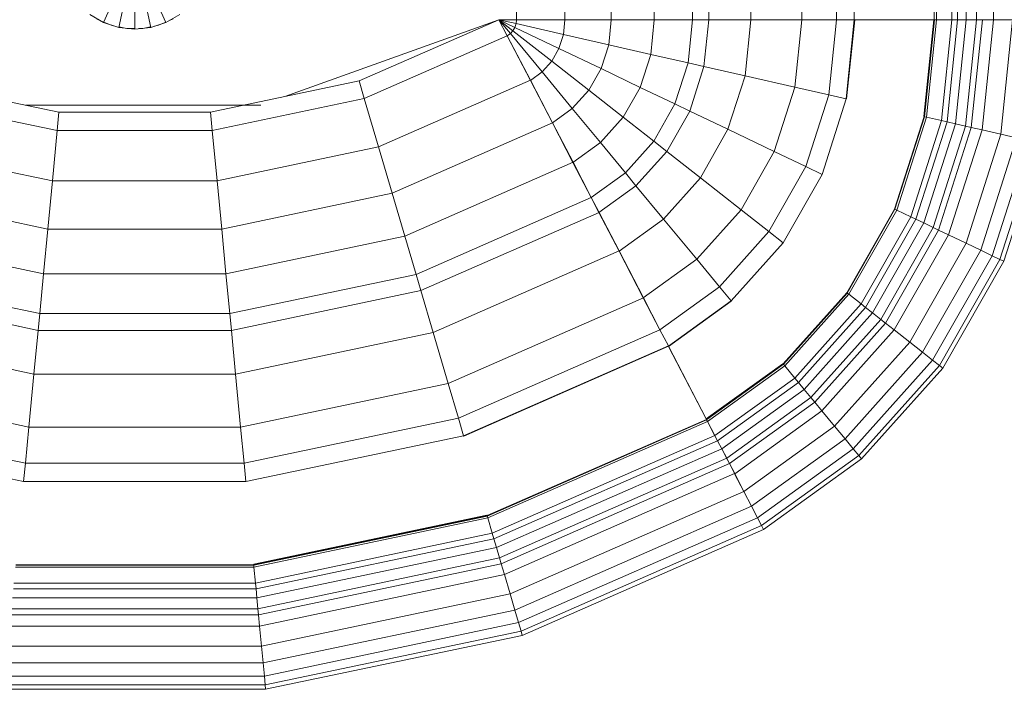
# Model space of a CAD drawing. Header units: millimetres. Extents: x 19459 to 41104, y 2709 to 43059.
# Tile 19 of 58: x 21750 to 22072, y 42128 to 42347. Entities that reach past the tile are written whole.
import ezdxf

# ---------------------------------------------------------------- set-up
doc = ezdxf.new("R2010")
doc.units = ezdxf.units.MM
doc.layers.add('M-EQPM-____-OTLN', color=50, linetype='Continuous', lineweight=20)

# ---------------------------------------------------------------- blocks, each defined once
blk = doc.blocks.new('Прямая форма - 83 new-608916-В_Этаж 01_Вентиляция')
at = {"layer": 'M-EQPM-____-OTLN', "color": 9}
for p, q in [((124.56, -229.09), (124.56, -183.27)), ((140.36, -229.09), (140.36, -183.27)), ((155.5, -229.09), (155.5, -183.27)), ((169.53, -229.09), (169.53, -183.27)), ((182.02, -229.09), (182.02, -183.27)), ((187.3, -229.09), (187.3, -183.27)), ((201.03, -229.09), (201.03, -183.27)), ((217.65, -229.09), (217.65, -183.27)), ((229.01, -229.09), (229.01, -183.27)), ((234.78, -229.09), (234.78, -183.27)), ((260.84, -229.09), (260.84, -183.27)), ((261.6, -229.09), (261.6, -183.27)), ((266.64, -229.09), (266.64, -183.27)), ((268.48, -229.09), (268.48, -183.27)), ((271.3, -229.09), (271.3, -183.27)), ((274.68, -229.09), (274.68, -183.27)), ((280.15, -229.09), (280.15, -183.27)), ((-10.17, -229.97), (-5.13, -218.67)), ((-5.2, -231.59), (-2.62, -219.48)), ((0, -219.76), (0, -232.13)), ((2.62, -219.48), (5.2, -231.59)), ((5.13, -218.67), (10.17, -229.97)), ((-14.69, -227.36), (-10.17, -229.97)), ((10.17, -229.97), (14.69, -227.36)), ((-11.3, -229.32), (-12.5, -228.79)), ((-10.17, -229.97), (-5.2, -231.59)), ((-7.73, -230.91), (-10.11, -229.85)), ((-6.44, -231.18), (-7.73, -230.91)), ((5.2, -231.59), (10.17, -229.97)), ((7.73, -230.91), (6.44, -231.18)), ((10.11, -229.85), (7.73, -230.91)), ((12.5, -228.79), (11.3, -229.32)), ((118.83, -229.09), (49.02, -254.19)), ((73.23, -249.09), (118.83, -229.07)), ((124.56, -229.09), (118.83, -229.09)), ((118.83, -229.09), (124.43, -230.37)), ((118.83, -229.09), (124.56, -229.09)), ((118.83, -229.09), (124.04, -231.59)), ((118.83, -229.09), (124.43, -230.37)), ((118.83, -229.09), (123.41, -232.69)), ((118.83, -229.09), (124.04, -231.59)), ((118.83, -229.09), (122.57, -233.63)), ((118.83, -229.09), (123.41, -232.69)), ((118.83, -229.09), (121.56, -234.36)), ((118.83, -229.09), (122.57, -233.63)), ((121.57, -234.34), (118.85, -229.09)), ((124.04, -231.59), (124.43, -230.37)), ((124.04, -231.59), (124.43, -230.37)), ((124.43, -230.37), (124.56, -229.09)), ((124.43, -230.37), (124.56, -229.09)), ((139.86, -233.89), (124.43, -230.37)), ((139.86, -233.89), (124.43, -230.37)), ((140.36, -229.09), (124.56, -229.09)), ((140.36, -229.09), (124.56, -229.09)), ((139.86, -233.89), (140.36, -229.09)), ((139.86, -233.89), (140.36, -229.09)), ((155.5, -229.09), (140.36, -229.09)), ((155.5, -229.09), (140.36, -229.09)), ((154.66, -237.26), (155.5, -229.09)), ((154.66, -237.26), (155.5, -229.09)), ((169.53, -229.09), (155.5, -229.09)), ((169.53, -229.09), (155.5, -229.09)), ((168.36, -240.39), (169.53, -229.09)), ((168.36, -240.39), (169.53, -229.09)), ((182.02, -229.09), (169.53, -229.09)), ((182.02, -229.09), (169.53, -229.09)), ((180.56, -243.17), (182.02, -229.09)), ((180.56, -243.17), (182.02, -229.09)), ((187.3, -229.09), (182.02, -229.09)), ((187.3, -229.09), (182.02, -229.09)), ((185.73, -244.35), (187.3, -229.09)), ((185.73, -244.35), (187.3, -229.09)), ((201.03, -229.09), (187.3, -229.09)), ((201.03, -229.09), (187.3, -229.09)), ((199.15, -247.41), (201.03, -229.09)), ((199.15, -247.41), (201.03, -229.09)), ((217.65, -229.09), (201.03, -229.09)), ((217.65, -229.09), (201.03, -229.09)), ((215.38, -251.11), (217.65, -229.09)), ((215.38, -251.11), (217.65, -229.09)), ((229.01, -229.09), (217.65, -229.09)), ((229.01, -229.09), (217.65, -229.09)), ((226.48, -253.64), (229.01, -229.09)), ((226.48, -253.64), (229.01, -229.09)), ((234.78, -229.09), (229.01, -229.09)), ((234.78, -229.09), (229.01, -229.09)), ((232.12, -254.93), (234.78, -229.09)), ((232.12, -254.93), (234.78, -229.09)), ((232.25, -254.96), (234.91, -229.09)), ((232.25, -254.96), (234.91, -229.09)), ((260.84, -229.09), (234.78, -229.09)), ((234.91, -229.09), (234.78, -229.09)), ((260.71, -229.09), (234.91, -229.09)), ((257.45, -260.7), (260.71, -229.09)), ((257.45, -260.7), (260.71, -229.09)), ((257.58, -260.73), (260.84, -229.09)), ((257.58, -260.73), (260.84, -229.09)), ((257.71, -260.76), (260.97, -229.09)), ((257.71, -260.76), (260.97, -229.09)), ((258.32, -260.9), (261.6, -229.09)), ((258.32, -260.9), (261.6, -229.09)), ((260.84, -229.09), (260.71, -229.09)), ((260.97, -229.09), (260.84, -229.09)), ((261.6, -229.09), (260.97, -229.09)), ((266.64, -229.09), (261.6, -229.09)), ((266.64, -229.09), (261.6, -229.09)), ((263.25, -262.03), (266.64, -229.09)), ((263.25, -262.03), (266.64, -229.09)), ((265.04, -262.43), (268.48, -229.09)), ((265.04, -262.43), (268.48, -229.09)), ((268.48, -229.09), (266.64, -229.09)), ((268.48, -229.09), (266.64, -229.09)), ((267.8, -263.06), (271.3, -229.09)), ((267.8, -263.06), (271.3, -229.09)), ((271.3, -229.09), (268.48, -229.09)), ((271.3, -229.09), (268.48, -229.09)), ((271.1, -263.82), (274.68, -229.09)), ((271.1, -263.82), (274.68, -229.09)), ((274.68, -229.09), (271.3, -229.09)), ((274.68, -229.09), (271.3, -229.09)), ((272.96, -264.24), (276.59, -229.09)), ((272.96, -264.24), (276.59, -229.09)), ((276.59, -229.09), (274.68, -229.09)), ((276.59, -229.09), (274.68, -229.09)), ((276.45, -265.04), (280.15, -229.09)), ((276.45, -265.04), (280.15, -229.09)), ((280.15, -229.09), (276.59, -229.09)), ((280.15, -229.09), (276.59, -229.09)), ((286.45, -229.09), (280.15, -229.09)), ((286.45, -229.09), (280.15, -229.09)), ((282.6, -266.44), (286.45, -229.09)), ((282.6, -266.44), (286.45, -229.09)), ((-5.2, -231.59), (0, -232.13)), ((-2.61, -232), (-5.17, -231.45)), ((0, -232), (-2.61, -232)), ((0, -232.13), (5.2, -231.59)), ((2.61, -232), (1.3, -232)), ((5.17, -231.45), (2.61, -232)), ((74.91, -254.82), (121.57, -234.34)), ((74.91, -254.82), (121.57, -234.34)), ((121.56, -234.36), (122.57, -233.63)), ((121.56, -234.36), (122.57, -233.63)), ((129.09, -248.88), (121.56, -234.36)), ((129.11, -248.85), (121.57, -234.34)), ((122.57, -233.63), (123.41, -232.69)), ((122.57, -233.63), (123.41, -232.69)), ((132.89, -246.14), (122.57, -233.63)), ((132.89, -246.14), (122.57, -233.63)), ((123.41, -232.69), (124.04, -231.59)), ((123.41, -232.69), (124.04, -231.59)), ((136.04, -242.61), (123.41, -232.69)), ((136.04, -242.61), (123.41, -232.69)), ((138.4, -238.46), (124.04, -231.59)), ((138.4, -238.46), (124.04, -231.59)), ((138.4, -238.46), (139.86, -233.89)), ((138.4, -238.46), (139.86, -233.89)), ((154.66, -237.26), (139.86, -233.89)), ((154.66, -237.26), (139.86, -233.89)), ((152.17, -245.06), (154.66, -237.26)), ((152.17, -245.06), (154.66, -237.26)), ((168.36, -240.39), (154.66, -237.26)), ((168.36, -240.39), (154.66, -237.26)), ((136.04, -242.61), (138.4, -238.46)), ((136.04, -242.61), (138.4, -238.46)), ((152.17, -245.06), (138.4, -238.46)), ((152.17, -245.06), (138.4, -238.46)), ((164.92, -251.17), (168.36, -240.39)), ((164.92, -251.17), (168.36, -240.39)), ((180.56, -243.17), (168.36, -240.39)), ((180.56, -243.17), (168.36, -240.39)), ((132.89, -246.14), (136.04, -242.61)), ((132.89, -246.14), (136.04, -242.61)), ((148.15, -252.12), (136.04, -242.61)), ((148.15, -252.12), (136.04, -242.61)), ((176.28, -256.6), (180.56, -243.17)), ((176.28, -256.6), (180.56, -243.17)), ((185.73, -244.35), (180.56, -243.17)), ((185.73, -244.35), (180.56, -243.17)), ((129.09, -248.88), (132.89, -246.14)), ((129.09, -248.88), (132.89, -246.14)), ((142.78, -258.12), (132.89, -246.14)), ((142.78, -258.12), (132.89, -246.14)), ((148.15, -252.12), (152.17, -245.06)), ((148.15, -252.12), (152.17, -245.06)), ((164.92, -251.17), (152.17, -245.06)), ((164.92, -251.17), (152.17, -245.06)), ((181.08, -258.9), (185.73, -244.35)), ((181.08, -258.9), (185.73, -244.35)), ((199.15, -247.41), (185.73, -244.35)), ((199.15, -247.41), (185.73, -244.35)), ((-73.23, -249.09), (-24.73, -259.3)), ((24.73, -259.3), (73.23, -249.09)), ((74.91, -254.82), (73.23, -249.09)), ((74.91, -254.82), (73.23, -249.09)), ((79.55, -270.61), (129.11, -248.85)), ((79.55, -270.61), (129.11, -248.85)), ((136.31, -262.79), (129.09, -248.88)), ((136.33, -262.77), (129.11, -248.85)), ((193.57, -264.88), (199.15, -247.41)), ((193.57, -264.88), (199.15, -247.41)), ((215.38, -251.11), (199.15, -247.41)), ((215.38, -251.11), (199.15, -247.41)), ((142.78, -258.12), (148.15, -252.12)), ((142.78, -258.12), (148.15, -252.12)), ((159.36, -260.93), (148.15, -252.12)), ((159.36, -260.93), (148.15, -252.12)), ((159.36, -260.93), (164.92, -251.17)), ((159.36, -260.93), (164.92, -251.17)), ((176.28, -256.6), (164.92, -251.17)), ((176.28, -256.6), (164.92, -251.17)), ((208.67, -272.12), (215.38, -251.11)), ((208.67, -272.12), (215.38, -251.11)), ((226.48, -253.64), (215.38, -251.11)), ((226.48, -253.64), (215.38, -251.11)), ((219, -277.06), (226.48, -253.64)), ((219, -277.06), (226.48, -253.64)), ((232.12, -254.93), (226.48, -253.64)), ((232.12, -254.93), (226.48, -253.64)), ((-74.91, -254.82), (-25.3, -265.27)), ((-74.91, -254.82), (-25.3, -265.27)), ((25.3, -265.27), (74.91, -254.82)), ((25.3, -265.27), (74.91, -254.82)), ((79.55, -270.61), (74.91, -254.82)), ((79.55, -270.61), (74.91, -254.82)), ((169.35, -268.77), (176.28, -256.6)), ((169.35, -268.77), (176.28, -256.6)), ((181.08, -258.9), (176.28, -256.6)), ((181.08, -258.9), (176.28, -256.6)), ((224.25, -279.58), (232.12, -254.93)), ((224.25, -279.58), (232.12, -254.93)), ((232.25, -254.96), (232.12, -254.93)), ((232.25, -254.96), (232.12, -254.93)), ((41.1, -257.04), (-35.49, -257.04)), ((-25.3, -265.27), (-24.73, -259.3)), ((-25.3, -265.27), (-24.73, -259.3)), ((-24.73, -259.3), (24.73, -259.3)), ((25.3, -265.27), (24.73, -259.3)), ((25.3, -265.27), (24.73, -259.3)), ((136.31, -262.79), (142.78, -258.12)), ((136.31, -262.79), (142.78, -258.12)), ((151.94, -269.23), (142.78, -258.12)), ((151.94, -269.23), (142.78, -258.12)), ((173.57, -272.09), (181.08, -258.9)), ((173.57, -272.09), (181.08, -258.9)), ((193.57, -264.88), (181.08, -258.9)), ((193.57, -264.88), (181.08, -258.9)), ((84, -285.74), (136.33, -262.77)), ((84, -285.74), (136.33, -262.77)), ((143, -275.69), (136.31, -262.79)), ((143.01, -275.66), (136.33, -262.77)), ((151.94, -269.23), (159.36, -260.93)), ((151.94, -269.23), (159.36, -260.93)), ((169.35, -268.77), (159.36, -260.93)), ((169.35, -268.77), (159.36, -260.93)), ((247.94, -290.92), (257.58, -260.73)), ((247.94, -290.92), (257.58, -260.73)), ((248.06, -290.98), (257.71, -260.76)), ((248.06, -290.98), (257.71, -260.76)), ((248.63, -291.25), (258.32, -260.9)), ((248.63, -291.25), (258.32, -260.9)), ((253.22, -293.45), (263.25, -262.03)), ((253.22, -293.45), (263.25, -262.03)), ((254.88, -294.24), (265.04, -262.43)), ((254.88, -294.24), (265.04, -262.43)), ((257.45, -260.7), (257.58, -260.73)), ((257.58, -260.73), (257.45, -260.7)), ((257.45, -295.47), (267.8, -263.06)), ((257.45, -295.47), (267.8, -263.06)), ((257.71, -260.76), (257.58, -260.73)), ((257.71, -260.76), (257.58, -260.73)), ((258.32, -260.9), (257.71, -260.76)), ((258.32, -260.9), (257.71, -260.76)), ((263.25, -262.03), (258.32, -260.9)), ((263.25, -262.03), (258.32, -260.9)), ((265.04, -262.43), (263.25, -262.03)), ((265.04, -262.43), (263.25, -262.03)), ((267.8, -263.06), (265.04, -262.43)), ((267.8, -263.06), (265.04, -262.43)), ((271.1, -263.82), (267.8, -263.06)), ((271.1, -263.82), (267.8, -263.06)), ((-26.87, -281.7), (-25.3, -265.27)), ((-26.87, -281.7), (-25.3, -265.27)), ((-25.3, -265.27), (25.3, -265.27)), ((-25.3, -265.27), (25.3, -265.27)), ((26.87, -281.7), (25.3, -265.27)), ((26.87, -281.7), (25.3, -265.27)), ((184.55, -280.71), (193.57, -264.88)), ((184.55, -280.71), (193.57, -264.88)), ((208.67, -272.12), (193.57, -264.88)), ((208.67, -272.12), (193.57, -264.88)), ((260.52, -296.94), (271.1, -263.82)), ((260.52, -296.94), (271.1, -263.82)), ((262.26, -297.78), (272.96, -264.24)), ((262.26, -297.78), (272.96, -264.24)), ((265.5, -299.33), (276.45, -265.04)), ((265.5, -299.33), (276.45, -265.04)), ((272.96, -264.24), (271.1, -263.82)), ((272.96, -264.24), (271.1, -263.82)), ((271.23, -302.07), (282.6, -266.44)), ((271.23, -302.07), (282.6, -266.44)), ((276.45, -265.04), (272.96, -264.24)), ((276.45, -265.04), (272.96, -264.24)), ((282.6, -266.44), (276.45, -265.04)), ((282.6, -266.44), (276.45, -265.04)), ((287.76, -267.61), (282.6, -266.44)), ((287.76, -267.61), (282.6, -266.44)), ((143, -275.69), (151.94, -269.23)), ((143, -275.69), (151.94, -269.23)), ((160.1, -279.12), (151.94, -269.23)), ((160.1, -279.12), (151.94, -269.23)), ((160.1, -279.12), (169.35, -268.77)), ((160.1, -279.12), (169.35, -268.77)), ((173.57, -272.09), (169.35, -268.77)), ((173.57, -272.09), (169.35, -268.77)), ((276.02, -304.37), (287.76, -267.61)), ((276.02, -304.37), (287.76, -267.61)), ((279.74, -306.15), (291.75, -268.53)), ((279.74, -306.15), (291.75, -268.53)), ((282.27, -307.36), (294.47, -269.15)), ((282.27, -307.36), (294.47, -269.15)), ((283.54, -307.97), (295.83, -269.46)), ((283.54, -307.97), (295.83, -269.46)), ((-79.55, -270.61), (-26.87, -281.7)), ((-79.55, -270.61), (-26.87, -281.7)), ((26.87, -281.7), (79.55, -270.61)), ((26.87, -281.7), (79.55, -270.61)), ((84, -285.74), (79.55, -270.61)), ((84, -285.74), (79.55, -270.61)), ((163.55, -283.3), (173.57, -272.09)), ((163.55, -283.3), (173.57, -272.09)), ((184.55, -280.71), (173.57, -272.09)), ((184.55, -280.71), (173.57, -272.09)), ((197.84, -291.15), (208.67, -272.12)), ((197.84, -291.15), (208.67, -272.12)), ((219, -277.06), (208.67, -272.12)), ((219, -277.06), (208.67, -272.12)), ((88.13, -299.76), (143.01, -275.66)), ((88.13, -299.76), (143.01, -275.66)), ((148.95, -287.16), (143, -275.69)), ((148.97, -287.14), (143.01, -275.66)), ((148.95, -287.16), (160.1, -279.12)), ((148.95, -287.16), (160.1, -279.12)), ((163.55, -283.3), (160.1, -279.12)), ((163.55, -283.3), (160.1, -279.12)), ((206.92, -298.28), (219, -277.06)), ((206.92, -298.28), (219, -277.06)), ((224.25, -279.58), (219, -277.06)), ((224.25, -279.58), (219, -277.06)), ((-28.37, -297.46), (-26.87, -281.7)), ((-28.37, -297.46), (-26.87, -281.7)), ((-26.87, -281.7), (26.87, -281.7)), ((-26.87, -281.7), (26.87, -281.7)), ((28.37, -297.46), (26.87, -281.7)), ((28.37, -297.46), (26.87, -281.7)), ((172.52, -294.17), (184.55, -280.71)), ((172.52, -294.17), (184.55, -280.71)), ((197.84, -291.15), (184.55, -280.71)), ((197.84, -291.15), (184.55, -280.71)), ((211.54, -301.9), (224.25, -279.58)), ((224.25, -279.58), (211.54, -301.9)), ((-84, -285.74), (-28.37, -297.46)), ((-84, -285.74), (-28.37, -297.46)), ((28.37, -297.46), (84, -285.74)), ((28.37, -297.46), (84, -285.74)), ((88.13, -299.76), (84, -285.74)), ((88.13, -299.76), (84, -285.74)), ((151.47, -292.02), (163.55, -283.3)), ((151.47, -292.02), (163.55, -283.3)), ((172.52, -294.17), (163.55, -283.3)), ((172.52, -294.17), (163.55, -283.3)), ((91.79, -312.24), (148.97, -287.14)), ((91.79, -312.24), (148.97, -287.14)), ((151.47, -292.02), (148.95, -287.16)), ((151.49, -291.99), (148.97, -287.14)), ((93.35, -317.52), (151.49, -291.99)), ((93.35, -317.52), (151.49, -291.99)), ((158.02, -304.64), (151.47, -292.02)), ((158.03, -304.61), (151.49, -291.99)), ((183.37, -307.32), (197.84, -291.15)), ((183.37, -307.32), (197.84, -291.15)), ((206.92, -298.28), (197.84, -291.15)), ((206.92, -298.28), (197.84, -291.15)), ((247.94, -290.92), (232.37, -318.27)), ((232.37, -318.27), (247.94, -290.92)), ((232.48, -318.35), (248.06, -290.98)), ((232.48, -318.35), (248.06, -290.98)), ((232.98, -318.74), (248.63, -291.25)), ((232.98, -318.74), (248.63, -291.25)), ((248.06, -290.98), (247.94, -290.92)), ((248.06, -290.98), (247.94, -290.92)), ((248.63, -291.25), (248.06, -290.98)), ((248.63, -291.25), (248.06, -290.98)), ((253.22, -293.45), (248.63, -291.25)), ((253.22, -293.45), (248.63, -291.25)), ((158.02, -304.64), (172.52, -294.17)), ((158.02, -304.64), (172.52, -294.17)), ((183.37, -307.32), (172.52, -294.17)), ((183.37, -307.32), (172.52, -294.17)), ((237.01, -321.91), (253.22, -293.45)), ((237.01, -321.91), (253.22, -293.45)), ((238.47, -323.06), (254.88, -294.24)), ((238.47, -323.06), (254.88, -294.24)), ((240.73, -324.84), (257.45, -295.47)), ((240.73, -324.84), (257.45, -295.47)), ((254.88, -294.24), (253.22, -293.45)), ((254.88, -294.24), (253.22, -293.45)), ((257.45, -295.47), (254.88, -294.24)), ((257.45, -295.47), (254.88, -294.24)), ((260.52, -296.94), (257.45, -295.47)), ((260.52, -296.94), (257.45, -295.47)), ((-29.77, -312.05), (-28.37, -297.46)), ((-29.77, -312.05), (-28.37, -297.46)), ((-28.37, -297.46), (28.37, -297.46)), ((-28.37, -297.46), (28.37, -297.46)), ((29.77, -312.05), (28.37, -297.46)), ((29.77, -312.05), (28.37, -297.46)), ((190.79, -316.32), (206.92, -298.28)), ((190.79, -316.32), (206.92, -298.28)), ((211.54, -301.9), (206.92, -298.28)), ((211.54, -301.9), (206.92, -298.28)), ((243.43, -326.96), (260.52, -296.94)), ((243.43, -326.96), (260.52, -296.94)), ((244.96, -328.16), (262.26, -297.78)), ((244.96, -328.16), (262.26, -297.78)), ((262.26, -297.78), (260.52, -296.94)), ((262.26, -297.78), (260.52, -296.94)), ((265.5, -299.33), (262.26, -297.78)), ((265.5, -299.33), (262.26, -297.78)), ((-88.12, -299.76), (-29.77, -312.05)), ((-88.12, -299.76), (-29.77, -312.05)), ((29.77, -312.05), (88.13, -299.76)), ((29.77, -312.05), (88.13, -299.76)), ((91.79, -312.24), (88.13, -299.76)), ((91.79, -312.24), (88.13, -299.76)), ((194.56, -320.89), (211.54, -301.9)), ((211.54, -301.9), (194.56, -320.89)), ((247.81, -330.39), (265.5, -299.33)), ((247.81, -330.39), (265.5, -299.33)), ((271.23, -302.07), (265.5, -299.33)), ((271.23, -302.07), (265.5, -299.33)), ((97.38, -331.24), (158.03, -304.61)), ((97.38, -331.24), (158.03, -304.61)), ((165.94, -319.91), (158.02, -304.64)), ((165.96, -319.88), (158.03, -304.61)), ((252.85, -334.35), (271.23, -302.07)), ((252.85, -334.35), (271.23, -302.07)), ((257.07, -337.66), (276.02, -304.37)), ((257.07, -337.66), (276.02, -304.37)), ((276.02, -304.37), (271.23, -302.07)), ((276.02, -304.37), (271.23, -302.07)), ((279.74, -306.15), (276.02, -304.37)), ((279.74, -306.15), (276.02, -304.37)), ((165.94, -319.91), (183.37, -307.32)), ((165.94, -319.91), (183.37, -307.32)), ((190.79, -316.32), (183.37, -307.32)), ((190.79, -316.32), (183.37, -307.32)), ((260.34, -340.23), (279.74, -306.15)), ((260.34, -340.23), (279.74, -306.15)), ((262.56, -341.98), (282.27, -307.36)), ((262.56, -341.98), (282.27, -307.36)), ((263.67, -342.85), (283.54, -307.97)), ((263.67, -342.85), (283.54, -307.97)), ((282.27, -307.36), (279.74, -306.15)), ((282.27, -307.36), (279.74, -306.15)), ((283.54, -307.97), (282.27, -307.36)), ((283.54, -307.97), (282.27, -307.36)), ((-91.79, -312.24), (-31, -325.04)), ((-91.79, -312.24), (-31, -325.04)), ((-31, -325.04), (-29.77, -312.05)), ((-31, -325.04), (-29.77, -312.05)), ((-29.77, -312.05), (29.77, -312.05)), ((-29.77, -312.05), (29.77, -312.05)), ((31.01, -325.04), (29.77, -312.05)), ((31.01, -325.04), (29.77, -312.05)), ((31.01, -325.04), (91.79, -312.24)), ((31.01, -325.04), (91.79, -312.24)), ((93.35, -317.52), (91.79, -312.24)), ((93.35, -317.52), (91.79, -312.24)), ((-93.35, -317.52), (-31.53, -330.54)), ((-93.35, -317.52), (-31.53, -330.54)), ((31.53, -330.54), (93.35, -317.52)), ((31.53, -330.54), (93.35, -317.52)), ((97.38, -331.24), (93.35, -317.52)), ((97.38, -331.24), (93.35, -317.52)), ((171.36, -330.35), (190.79, -316.32)), ((171.36, -330.35), (190.79, -316.32)), ((194.56, -320.89), (190.79, -316.32)), ((194.56, -320.89), (190.79, -316.32)), ((102.26, -347.85), (165.96, -319.88)), ((102.26, -347.85), (165.96, -319.88)), ((171.36, -330.35), (165.94, -319.91)), ((171.37, -330.33), (165.96, -319.88)), ((174.11, -335.65), (194.56, -320.89)), ((174.11, -335.65), (194.56, -320.89)), ((194.65, -320.99), (174.17, -335.77)), ((174.17, -335.77), (194.65, -320.99)), ((194.65, -320.99), (194.56, -320.89)), ((194.65, -320.99), (194.56, -320.89)), ((232.37, -318.27), (211.59, -341.52)), ((211.59, -341.52), (232.37, -318.27)), ((211.67, -341.62), (232.48, -318.35)), ((211.67, -341.62), (232.48, -318.35)), ((212.08, -342.12), (232.98, -318.74)), ((212.08, -342.12), (232.98, -318.74)), ((232.48, -318.35), (232.37, -318.27)), ((232.48, -318.35), (232.37, -318.27)), ((232.98, -318.74), (232.48, -318.35)), ((232.98, -318.74), (232.48, -318.35)), ((237.01, -321.91), (232.98, -318.74)), ((237.01, -321.91), (232.98, -318.74)), ((215.37, -346.11), (237.01, -321.91)), ((215.37, -346.11), (237.01, -321.91)), ((216.57, -347.56), (238.47, -323.06)), ((216.57, -347.56), (238.47, -323.06)), ((238.47, -323.06), (237.01, -321.91)), ((238.47, -323.06), (237.01, -321.91)), ((240.73, -324.84), (238.47, -323.06)), ((240.73, -324.84), (238.47, -323.06)), ((-31.53, -330.54), (-31, -325.04)), ((-31.53, -330.54), (-31, -325.04)), ((-31, -325.04), (31.01, -325.04)), ((-31, -325.04), (31.01, -325.04)), ((31.53, -330.54), (31.01, -325.04)), ((31.53, -330.54), (31.01, -325.04)), ((218.42, -349.8), (240.73, -324.84)), ((218.42, -349.8), (240.73, -324.84)), ((220.62, -352.47), (243.43, -326.96)), ((220.62, -352.47), (243.43, -326.96)), ((243.43, -326.96), (240.73, -324.84)), ((243.43, -326.96), (240.73, -324.84)), ((244.96, -328.16), (243.43, -326.96)), ((244.96, -328.16), (243.43, -326.96)), ((-32.89, -344.83), (-31.53, -330.54)), ((-32.89, -344.83), (-31.53, -330.54)), ((-31.53, -330.54), (31.53, -330.54)), ((-31.53, -330.54), (31.53, -330.54)), ((32.89, -344.83), (31.53, -330.54)), ((32.89, -344.83), (31.53, -330.54)), ((105.6, -359.2), (171.37, -330.33)), ((105.6, -359.2), (171.37, -330.33)), ((174.12, -335.63), (171.37, -330.33)), ((221.87, -353.98), (244.96, -328.16)), ((221.87, -353.98), (244.96, -328.16)), ((224.2, -356.81), (247.81, -330.39)), ((224.2, -356.81), (247.81, -330.39)), ((247.81, -330.39), (244.96, -328.16)), ((247.81, -330.39), (244.96, -328.16)), ((252.85, -334.35), (247.81, -330.39)), ((252.85, -334.35), (247.81, -330.39)), ((-97.38, -331.24), (-32.89, -344.83)), ((-97.38, -331.24), (-32.89, -344.83)), ((32.89, -344.83), (97.38, -331.24)), ((32.89, -344.83), (97.38, -331.24)), ((102.26, -347.85), (97.38, -331.24)), ((102.26, -347.85), (97.38, -331.24)), ((107.3, -364.97), (174.12, -335.63)), ((107.3, -364.97), (174.12, -335.63)), ((107.33, -365.1), (174.19, -335.75)), ((107.33, -365.1), (174.19, -335.75)), ((174.17, -335.77), (174.11, -335.65)), ((174.19, -335.75), (174.12, -335.63)), ((174.17, -335.77), (186.47, -359.48)), ((186.5, -359.48), (174.19, -335.75)), ((228.31, -361.79), (252.85, -334.35)), ((228.31, -361.79), (252.85, -334.35)), ((257.07, -337.66), (252.85, -334.35)), ((257.07, -337.66), (252.85, -334.35)), ((231.76, -365.97), (257.07, -337.66)), ((231.76, -365.97), (257.07, -337.66)), ((234.43, -369.21), (260.34, -340.23)), ((234.43, -369.21), (260.34, -340.23)), ((260.34, -340.23), (257.07, -337.66)), ((260.34, -340.23), (257.07, -337.66)), ((262.56, -341.98), (260.34, -340.23)), ((262.56, -341.98), (260.34, -340.23)), ((211.5, -341.42), (186.47, -359.48)), ((186.47, -359.48), (211.5, -341.42)), ((186.56, -359.58), (211.59, -341.52)), ((186.56, -359.58), (211.59, -341.52)), ((186.62, -359.7), (211.67, -341.62)), ((186.62, -359.7), (211.67, -341.62)), ((186.91, -360.29), (212.08, -342.12)), ((186.91, -360.29), (212.08, -342.12)), ((211.5, -341.42), (211.59, -341.52)), ((211.59, -341.52), (211.5, -341.42)), ((211.67, -341.62), (211.59, -341.52)), ((211.67, -341.62), (211.59, -341.52)), ((212.08, -342.12), (211.67, -341.62)), ((212.08, -342.12), (211.67, -341.62)), ((215.37, -346.11), (212.08, -342.12)), ((215.37, -346.11), (212.08, -342.12)), ((236.25, -371.41), (262.56, -341.98)), ((236.25, -371.41), (262.56, -341.98)), ((237.16, -372.51), (263.67, -342.85)), ((237.16, -372.51), (263.67, -342.85)), ((263.67, -342.85), (262.56, -341.98)), ((263.67, -342.85), (262.56, -341.98)), ((-34.54, -362.11), (-32.89, -344.83)), ((-34.54, -362.11), (-32.89, -344.83)), ((-32.89, -344.83), (32.89, -344.83)), ((-32.89, -344.83), (32.89, -344.83)), ((34.54, -362.11), (32.89, -344.83)), ((34.54, -362.11), (32.89, -344.83)), ((189.31, -364.92), (215.37, -346.11)), ((189.31, -364.92), (215.37, -346.11)), ((216.57, -347.56), (215.37, -346.11)), ((216.57, -347.56), (215.37, -346.11)), ((-102.26, -347.85), (-34.54, -362.11)), ((-102.26, -347.85), (-34.54, -362.11)), ((34.54, -362.11), (102.26, -347.85)), ((34.54, -362.11), (102.26, -347.85)), ((105.6, -359.2), (102.26, -347.85)), ((105.6, -359.2), (102.26, -347.85)), ((190.19, -366.61), (216.57, -347.56)), ((190.19, -366.61), (216.57, -347.56)), ((191.54, -369.2), (218.42, -349.8)), ((191.54, -369.2), (218.42, -349.8)), ((218.42, -349.8), (216.57, -347.56)), ((218.42, -349.8), (216.57, -347.56)), ((220.62, -352.47), (218.42, -349.8)), ((220.62, -352.47), (218.42, -349.8)), ((193.14, -372.31), (220.62, -352.47)), ((193.14, -372.31), (220.62, -352.47)), ((221.87, -353.98), (220.62, -352.47)), ((221.87, -353.98), (220.62, -352.47)), ((194.06, -374.06), (221.87, -353.98)), ((194.06, -374.06), (221.87, -353.98)), ((224.2, -356.81), (221.87, -353.98)), ((224.2, -356.81), (221.87, -353.98)), ((-105.6, -359.2), (-35.67, -373.93)), ((-105.6, -359.2), (-35.67, -373.93)), ((35.67, -373.93), (105.6, -359.2)), ((35.67, -373.93), (105.6, -359.2)), ((107.3, -364.97), (105.6, -359.2)), ((107.3, -364.97), (105.6, -359.2)), ((114.96, -391.04), (186.54, -359.61)), ((114.96, -391.04), (186.54, -359.61)), ((115, -391.17), (186.6, -359.73)), ((115, -391.17), (186.6, -359.73)), ((186.54, -359.6), (186.47, -359.48)), ((186.5, -359.48), (186.56, -359.6)), ((186.6, -359.72), (186.54, -359.6)), ((186.62, -359.72), (186.56, -359.6)), ((186.9, -360.3), (186.6, -359.72)), ((186.91, -360.27), (186.62, -359.72)), ((195.76, -377.34), (224.2, -356.81)), ((195.76, -377.34), (224.2, -356.81)), ((228.31, -361.79), (224.2, -356.81)), ((228.31, -361.79), (224.2, -356.81)), ((-35.67, -373.93), (-34.54, -362.11)), ((-35.67, -373.93), (-34.54, -362.11)), ((-34.54, -362.11), (34.54, -362.11)), ((-34.54, -362.11), (34.54, -362.11)), ((35.67, -373.93), (34.54, -362.11)), ((35.67, -373.93), (34.54, -362.11)), ((115.17, -391.77), (186.9, -360.28)), ((115.17, -391.77), (186.9, -360.28)), ((189.3, -364.93), (186.9, -360.3)), ((189.31, -364.91), (186.91, -360.27)), ((198.76, -383.13), (228.31, -361.79)), ((198.76, -383.13), (228.31, -361.79)), ((231.76, -365.97), (228.31, -361.79)), ((231.76, -365.97), (228.31, -361.79)), ((-107.3, -364.97), (-36.24, -379.93)), ((-36.24, -379.93), (-107.3, -364.97)), ((36.24, -379.93), (107.3, -364.97)), ((36.24, -379.93), (107.3, -364.97)), ((107.33, -365.1), (107.3, -364.97)), ((107.33, -365.1), (107.3, -364.97)), ((116.66, -396.81), (189.3, -364.91)), ((116.66, -396.81), (189.3, -364.91)), ((190.17, -366.62), (189.3, -364.93)), ((190.19, -366.59), (189.31, -364.91)), ((201.27, -387.98), (231.76, -365.97)), ((201.27, -387.98), (231.76, -365.97)), ((234.43, -369.21), (231.76, -365.97)), ((234.43, -369.21), (231.76, -365.97)), ((117.19, -398.64), (190.17, -366.6)), ((117.19, -398.64), (190.17, -366.6)), ((118.02, -401.46), (191.54, -369.19)), ((118.02, -401.46), (191.54, -369.19)), ((191.52, -369.21), (190.17, -366.62)), ((191.54, -369.19), (190.19, -366.59)), ((193.13, -372.32), (191.52, -369.21)), ((193.14, -372.29), (191.54, -369.19)), ((203.22, -391.74), (234.43, -369.21)), ((203.22, -391.74), (234.43, -369.21)), ((236.25, -371.41), (234.43, -369.21)), ((236.25, -371.41), (234.43, -369.21)), ((119.02, -404.84), (193.14, -372.29)), ((119.02, -404.84), (193.14, -372.29)), ((194.04, -374.07), (193.13, -372.32)), ((194.06, -374.05), (193.14, -372.29)), ((204.55, -394.29), (236.25, -371.41)), ((204.55, -394.29), (236.25, -371.41)), ((205.2, -395.58), (237.16, -372.51)), ((205.2, -395.58), (237.16, -372.51)), ((237.16, -372.51), (236.25, -371.41)), ((237.16, -372.51), (236.25, -371.41)), ((-36.24, -379.93), (-35.67, -373.93)), ((-36.24, -379.93), (-35.67, -373.93)), ((-35.67, -373.93), (35.67, -373.93)), ((-35.67, -373.93), (35.67, -373.93)), ((36.24, -379.93), (35.67, -373.93)), ((36.24, -379.93), (35.67, -373.93)), ((119.58, -406.75), (194.04, -374.05)), ((119.58, -406.75), (194.04, -374.05)), ((195.73, -377.33), (194.04, -374.07)), ((195.76, -377.33), (194.06, -374.05)), ((120.63, -410.31), (195.74, -377.33)), ((120.63, -410.31), (195.74, -377.33)), ((198.73, -383.11), (195.74, -377.35)), ((198.76, -383.11), (195.77, -377.35)), ((-36.24, -379.93), (36.24, -379.93)), ((36.24, -379.93), (-36.24, -379.93)), ((122.48, -416.6), (198.76, -383.11)), ((122.48, -416.6), (198.76, -383.11)), ((201.25, -387.96), (198.75, -383.14)), ((201.27, -387.96), (198.77, -383.14)), ((124.03, -421.88), (201.26, -387.97)), ((124.03, -421.88), (201.26, -387.97)), ((203.2, -391.72), (201.26, -387.99)), ((203.22, -391.72), (201.29, -387.99)), ((114.92, -390.91), (38.82, -406.94)), ((38.82, -406.94), (114.92, -390.91)), ((38.83, -407.07), (114.96, -391.04)), ((38.83, -407.07), (114.96, -391.04)), ((38.84, -407.21), (115, -391.17)), ((38.84, -407.21), (115, -391.17)), ((38.9, -407.83), (115.17, -391.77)), ((38.9, -407.83), (115.17, -391.77)), ((114.92, -390.91), (114.96, -391.04)), ((114.96, -391.04), (114.92, -390.91)), ((115, -391.17), (114.96, -391.04)), ((115, -391.17), (114.96, -391.04)), ((115.17, -391.77), (115, -391.17)), ((115.17, -391.77), (115, -391.17)), ((116.66, -396.81), (115.17, -391.77)), ((116.66, -396.81), (115.17, -391.77)), ((125.23, -425.96), (203.21, -391.73)), ((125.23, -425.96), (203.21, -391.73)), ((204.53, -394.28), (203.21, -391.75)), ((204.55, -394.28), (203.24, -391.75)), ((126.05, -428.75), (204.54, -394.29)), ((126.05, -428.75), (204.54, -394.29)), ((205.2, -395.58), (204.54, -394.3)), ((39.4, -413.08), (116.66, -396.81)), ((39.4, -413.08), (116.66, -396.81)), ((117.19, -398.64), (116.66, -396.81)), ((117.19, -398.64), (116.66, -396.81)), ((126.45, -430.14), (205.21, -395.56)), ((126.45, -430.14), (205.21, -395.56)), ((39.58, -414.98), (117.19, -398.64)), ((39.58, -414.98), (117.19, -398.64)), ((39.87, -417.92), (118.02, -401.46)), ((39.87, -417.92), (118.02, -401.46)), ((118.02, -401.46), (117.19, -398.64)), ((118.02, -401.46), (117.19, -398.64)), ((119.02, -404.84), (118.02, -401.46)), ((119.02, -404.84), (118.02, -401.46)), ((-38.9, -407.83), (38.9, -407.83)), ((-38.9, -407.83), (38.9, -407.83)), ((-38.84, -407.21), (38.84, -407.21)), ((-38.84, -407.21), (38.84, -407.21)), ((-38.83, -407.07), (38.83, -407.07)), ((-38.83, -407.07), (38.83, -407.07)), ((38.82, -406.94), (38.83, -407.07)), ((38.83, -407.07), (38.82, -406.94)), ((38.84, -407.21), (38.83, -407.07)), ((38.84, -407.21), (38.83, -407.07)), ((38.9, -407.83), (38.84, -407.21)), ((38.9, -407.83), (38.84, -407.21)), ((39.4, -413.08), (38.9, -407.83)), ((39.4, -413.08), (38.9, -407.83)), ((40.2, -421.44), (119.02, -404.84)), ((40.2, -421.44), (119.02, -404.84)), ((40.39, -423.42), (119.58, -406.75)), ((40.39, -423.42), (119.58, -406.75)), ((119.58, -406.75), (119.02, -404.84)), ((119.58, -406.75), (119.02, -404.84)), ((120.63, -410.31), (119.58, -406.75)), ((120.63, -410.31), (119.58, -406.75)), ((40.74, -427.13), (120.63, -410.31)), ((40.74, -427.13), (120.63, -410.31)), ((122.48, -416.6), (120.63, -410.31)), ((122.48, -416.6), (120.63, -410.31)), ((-39.4, -413.08), (39.4, -413.08)), ((-39.4, -413.08), (39.4, -413.08)), ((39.58, -414.98), (39.4, -413.08)), ((39.58, -414.98), (39.4, -413.08)), ((-39.58, -414.98), (39.58, -414.98)), ((-39.58, -414.98), (39.58, -414.98)), ((39.87, -417.92), (39.58, -414.98)), ((39.87, -417.92), (39.58, -414.98)), ((41.37, -433.69), (122.48, -416.6)), ((41.37, -433.69), (122.48, -416.6)), ((124.03, -421.88), (122.48, -416.6)), ((124.03, -421.88), (122.48, -416.6)), ((-39.86, -417.92), (39.87, -417.92)), ((-39.86, -417.92), (39.87, -417.92)), ((40.2, -421.44), (39.87, -417.92)), ((40.2, -421.44), (39.87, -417.92)), ((-40.39, -423.42), (40.39, -423.42)), ((-40.39, -423.42), (40.39, -423.42)), ((-40.2, -421.44), (40.2, -421.44)), ((-40.2, -421.44), (40.2, -421.44)), ((40.39, -423.42), (40.2, -421.44)), ((40.39, -423.42), (40.2, -421.44)), ((40.74, -427.13), (40.39, -423.42)), ((40.74, -427.13), (40.39, -423.42)), ((41.89, -439.17), (124.03, -421.88)), ((41.89, -439.17), (124.03, -421.88)), ((125.23, -425.96), (124.03, -421.88)), ((125.23, -425.96), (124.03, -421.88)), ((-40.74, -427.13), (40.74, -427.13)), ((-40.74, -427.13), (40.74, -427.13)), ((41.37, -433.69), (40.74, -427.13)), ((41.37, -433.69), (40.74, -427.13)), ((42.3, -443.43), (125.23, -425.96)), ((42.3, -443.43), (125.23, -425.96)), ((126.05, -428.75), (125.23, -425.96)), ((126.05, -428.75), (125.23, -425.96)), ((42.57, -446.33), (126.05, -428.75)), ((42.57, -446.33), (126.05, -428.75)), ((42.71, -447.77), (126.45, -430.14)), ((42.71, -447.77), (126.45, -430.14)), ((126.45, -430.14), (126.05, -428.75)), ((126.45, -430.14), (126.05, -428.75)), ((-41.37, -433.69), (41.37, -433.69)), ((-41.37, -433.69), (41.37, -433.69)), ((41.89, -439.17), (41.37, -433.69)), ((41.89, -439.17), (41.37, -433.69)), ((-41.89, -439.17), (41.89, -439.17)), ((-41.89, -439.17), (41.89, -439.17)), ((42.3, -443.43), (41.89, -439.17)), ((42.3, -443.43), (41.89, -439.17)), ((-42.57, -446.33), (42.57, -446.33)), ((-42.57, -446.33), (42.57, -446.33)), ((-42.3, -443.43), (42.3, -443.43)), ((-42.3, -443.43), (42.3, -443.43)), ((42.57, -446.33), (42.3, -443.43)), ((42.57, -446.33), (42.3, -443.43)), ((42.71, -447.77), (42.57, -446.33)), ((42.71, -447.77), (42.57, -446.33)), ((-42.71, -447.77), (42.71, -447.77)), ((-42.71, -447.77), (42.71, -447.77))]:
    blk.add_line(p, q, dxfattribs=at)
blk = doc.blocks.new('Прямая форма - FU - 054-608917-В_Этаж 01_Вентиляция')
blk.add_blockref('Прямая форма - 83 new-608916-В_Этаж 01_Вентиляция', (0, 0))
blk = doc.blocks.new('83 new_ifc_RVT-1-В_Этаж 01_Вентиляция')
at = {"layer": 'M-EQPM-____-OTLN', "color": 9, "lineweight": 20}
blk.add_blockref('Прямая форма - FU - 054-608917-В_Этаж 01_Вентиляция', (21787.83, 42575.83), dxfattribs=at)

msp = doc.modelspace()

# ---------------------------------------------------------------- block references
at = {"lineweight": 9}
msp.add_blockref('83 new_ifc_RVT-1-В_Этаж 01_Вентиляция', (0, 0), dxfattribs=at)

doc.saveas('drawing.dxf')
